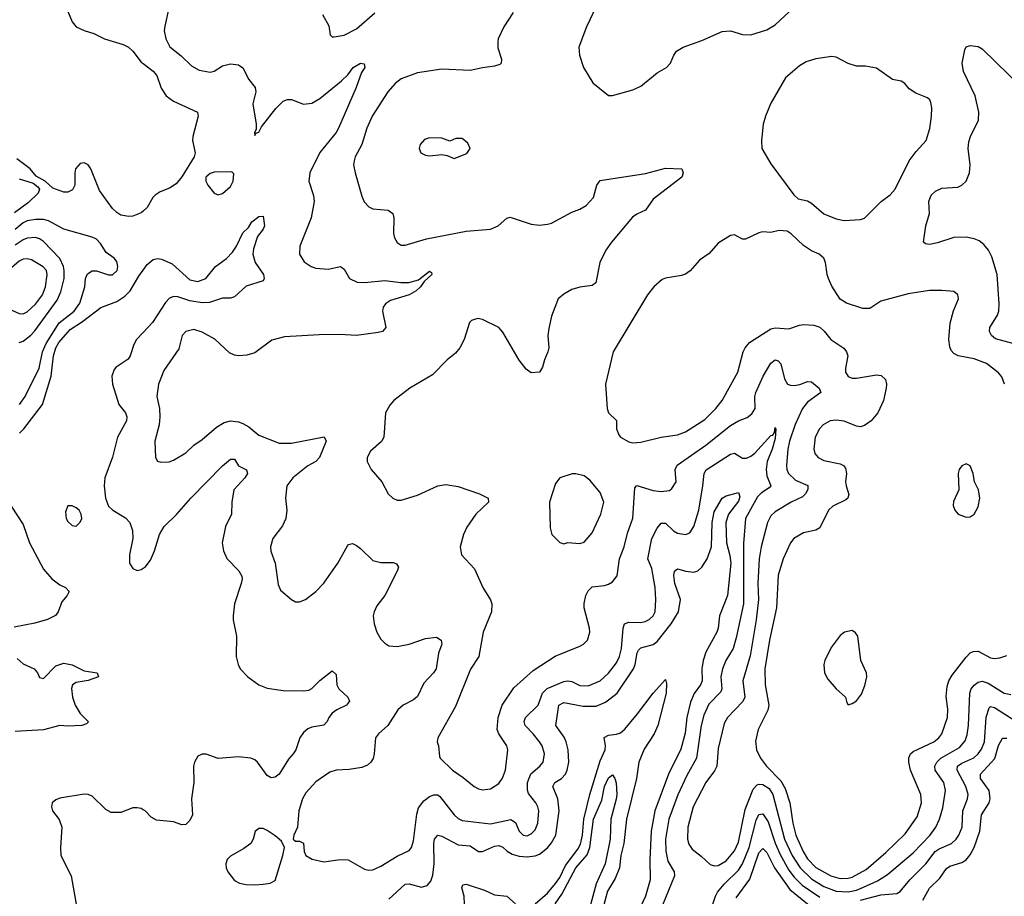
# Model space of a CAD drawing. Header units: inches. Extents: x 1649636 to 1815363, y 506543 to 641975.
# Tile 207 of 256: x 1729393 to 1734238, y 561409 to 565725. Entities that reach past the tile are written whole.
import ezdxf

# ---------------------------------------------------------------- set-up
doc = ezdxf.new("R2010")
doc.units = ezdxf.units.IN
doc.header["$MEASUREMENT"] = 0
doc.layers.add('B7526', color=7, linetype='Continuous')
doc.layers.add('B7536', color=7, linetype='Continuous')

msp = doc.modelspace()

# ---------------------------------------------------------------- linework, layer by layer
at = {"layer": 'B7526', "color": 5}
for points, elevation in [([(1729610.9, 565810), (1729650, 565713.4), (1729670, 565689.5), (1729710, 565670.9), (1729756.9, 565656.9), (1729810, 565629.6), (1729901.8, 565601.8), (1729928.6, 565588.6), (1729949.1, 565569.1), (1729990, 565515.9), (1730000, 565508.4)], 420), ([(1730000, 564782.1), (1729990, 564773.3), (1729950, 564757.4), (1729930, 564755.4), (1729890, 564762.7), (1729870, 564774.8), (1729850, 564795.4), (1729784.6, 564884.6), (1729742.5, 564990), (1729730, 565009.8), (1729710, 565020.8), (1729690, 565016.7), (1729667.9, 564990), (1729663.5, 564970), (1729664.4, 564910), (1729653.2, 564886.8), (1729630, 564875.1), (1729610, 564875.1), (1729556.1, 564896.1), (1729517.2, 564930), (1729474.2, 564954.2), (1729444, 564990), (1729379, 565039)], 420), ([(1729390, 564940.9), (1729459.1, 564919.1), (1729482.6, 564902.6), (1729490.6, 564890), (1729484, 564870), (1729435.6, 564824.4), (1729366.5, 564773.5)], 420), ([(1729391.9, 563830), (1729418.9, 563870), (1729488.8, 564010), (1729504.3, 564090), (1729522.1, 564130), (1729587.4, 564232.6), (1729661.3, 564290), (1729688.7, 564330), (1729713.1, 564410), (1729716.5, 564450), (1729726.7, 564473.3), (1729750, 564487.9), (1729770, 564489.1), (1729830, 564468.1), (1729850, 564468), (1729871.8, 564490), (1729875.3, 564510), (1729870, 564534), (1729856.9, 564550), (1729818.8, 564578.8), (1729790, 564623.5), (1729770, 564644.2), (1729750, 564654.8), (1729610, 564692.9), (1729533.9, 564733.9), (1729510, 564740.7), (1729470, 564741.7), (1729430, 564734.4), (1729410, 564725), (1729370, 564691.9)], 440), ([(1729390, 564134.8), (1729410, 564142.2), (1729448.1, 564171.9), (1729467.1, 564192.9), (1729576.7, 564343.3), (1729594.6, 564385.4), (1729611.4, 564450), (1729612.2, 564490), (1729608.1, 564510), (1729589.4, 564549.4), (1729510, 564632.3), (1729490, 564645.4), (1729470, 564651.9), (1729430, 564649.9), (1729410, 564641), (1729370, 564614.5)], 460), ([(1729391.1, 563688.9), (1729413.7, 563710), (1729504.9, 563830), (1729547.5, 563970), (1729559.6, 564070), (1729570.8, 564109.2), (1729584.8, 564135.2), (1729640.3, 564199.7), (1729701.8, 564238.2), (1729791.7, 564308.3), (1729870, 564338), (1729910, 564364), (1729935.4, 564390), (1729978.2, 564461.8), (1730000, 564491.5)], 420), ([(1730000, 564184.6), (1729967, 564150), (1729953.5, 564126.5), (1729935.9, 564070), (1729925.8, 564054.2), (1729866.6, 564013.4), (1729857.5, 564002.5), (1729846, 563970), (1729849.2, 563930), (1729881, 563830), (1729913, 563790), (1729920.6, 563770), (1729917.8, 563750), (1729874.2, 563670), (1729849, 563571), (1729811.1, 563470), (1729808.3, 563430), (1729814.7, 563370), (1729830.3, 563330), (1729850.3, 563310), (1729912.9, 563272.9), (1729933.8, 563250), (1729947.1, 563210), (1729949.4, 563170.6), (1729932.4, 563090), (1729933.4, 563050), (1729950, 563023.1), (1729970, 563014), (1729990, 563017.6), (1730000, 563024)], 420), ([(1729350.1, 563330.1), (1729410, 563239.1), (1729440.7, 563150), (1729510, 563020.1), (1729550, 562971.9), (1729590, 562943.5), (1729617.6, 562930), (1729635.3, 562910), (1729626.3, 562890), (1729600.6, 562859.4), (1729581.9, 562810), (1729568.1, 562791.9), (1729530, 562772.2), (1729466.6, 562753.4), (1729364.9, 562735.1)], 380), ([(1729380.1, 562580.1), (1729410, 562554.4), (1729463.1, 562530), (1729480.3, 562510), (1729490, 562486), (1729510, 562482.4), (1729570, 562544.4), (1729610, 562557.1), (1729650, 562548.4), (1729710, 562520.1), (1729774, 562510), (1729780.7, 562490), (1729730, 562471.7), (1729670, 562461.5), (1729652.8, 562450), (1729647.9, 562432.1), (1729652.8, 562390), (1729665.1, 562350), (1729690.2, 562310), (1729731.1, 562268.9), (1729722, 562258), (1729698, 562250), (1729630, 562246.7), (1729590, 562250.4), (1729510.5, 562229.5), (1729370, 562220.6)], 380), ([(1730000, 561835.4), (1729990, 561841.1), (1729970, 561845.7), (1729950, 561844.4), (1729890, 561822.7), (1729842.6, 561822.6), (1729816.5, 561836.5), (1729750, 561903), (1729730, 561911.2), (1729710, 561912.6), (1729590, 561892.6), (1729570, 561885.1), (1729553, 561870), (1729548.5, 561850), (1729554.4, 561830), (1729587.5, 561787.5), (1729600.2, 561750), (1729593.2, 561650), (1729595.6, 561610), (1729645.8, 561510), (1729670.3, 561370)], 420)]:
    msp.add_lwpolyline(points, dxfattribs=dict(at, elevation=elevation))
for points, elevation in [([(1729430, 564547.8), (1729410, 564545), (1729390, 564535.8), (1729330, 564483.2), (1729310, 564455.2), (1729298.7, 564430), (1729282.7, 564370), (1729284.5, 564350), (1729292.9, 564332.9), (1729320.3, 564310), (1729390, 564277.8), (1729410, 564277.3), (1729430, 564286.1), (1729470, 564324.1), (1729504.6, 564370), (1729520.2, 564410), (1729528.3, 564468.3), (1729523.7, 564490), (1729508.2, 564508.2), (1729450, 564541.7)], 480), ([(1729630, 563331.8), (1729618, 563302), (1729621.3, 563270), (1729630, 563254), (1729650, 563235.5), (1729670, 563230.7), (1729690, 563251), (1729697.6, 563270), (1729695.6, 563290), (1729686, 563310), (1729670, 563322), (1729650, 563331.6)], 420)]:
    msp.add_lwpolyline(points, close=True, dxfattribs=dict(at, elevation=elevation))
at = {"layer": 'B7536', "color": 5}
for points, elevation in [([(1732230.4, 565790), (1732181.6, 565690), (1732143.8, 565590), (1732148, 565550), (1732168, 565490), (1732213.5, 565413.5), (1732290, 565350.8), (1732310, 565350.7), (1732410, 565379.3), (1732450, 565398), (1732530, 565463), (1732576, 565490), (1732596.2, 565510), (1732611.5, 565550), (1732625.1, 565570), (1732657, 565590), (1732750, 565621.6), (1732850, 565665.8), (1732890, 565670.2), (1732950, 565651.7), (1732990, 565650.3), (1733070, 565674.9), (1733110, 565699.1), (1733249.5, 565830.5)], 480), ([(1730125.1, 565774.9), (1730107.1, 565692.9), (1730104.2, 565670), (1730111.1, 565630), (1730131, 565591), (1730187.2, 565547.2), (1730238, 565498), (1730276.5, 565476.5), (1730330, 565467), (1730350, 565471.5), (1730390, 565496.9), (1730430, 565507.4), (1730470, 565501.7), (1730490, 565488.2), (1730519.5, 565430), (1730552.2, 565390), (1730554.5, 565370), (1730539.8, 565310), (1730556.4, 565210), (1730556, 565184), (1730548.5, 565168.5), (1730550, 565154), (1730554, 565166), (1730570, 565171), (1730583.1, 565196.9), (1730653.3, 565286.7), (1730690, 565323.1), (1730710, 565332), (1730730, 565332), (1730789.1, 565309.1), (1730830, 565314.4), (1730870, 565337.2), (1730976.2, 565423.8), (1731007.2, 565452.8), (1731033.3, 565490), (1731070, 565511), (1731087.5, 565507.5), (1731090.4, 565490), (1731075.3, 565464.7), (1731049.1, 565390), (1730961.6, 565190), (1730950, 565169.8), (1730870, 565071.2), (1730820.2, 564970), (1730815.2, 564930), (1730839.2, 564859.2), (1730842.3, 564830), (1730826.2, 564750), (1730771.5, 564610), (1730770.3, 564570), (1730792.3, 564532.3), (1730827.7, 564510), (1730850, 564502.3), (1730910, 564496.9), (1730970.8, 564510), (1730990, 564496.3), (1731015.3, 564450), (1731053.2, 564433.2), (1731090, 564430.9), (1731190, 564441.2), (1731268.3, 564431.7), (1731308.3, 564431.7), (1731355.2, 564444.8), (1731410, 564486), (1731419.8, 564479.8), (1731420.7, 564470), (1731383.7, 564436.3), (1731365.7, 564410), (1731344.2, 564390), (1731310, 564369.9), (1731217.8, 564342.2), (1731193.5, 564326.5), (1731182, 564310), (1731178.6, 564290), (1731194.4, 564210), (1731177.3, 564190), (1731156, 564184), (1731050, 564169.8), (1730970, 564174.9), (1730866.5, 564173.5), (1730696.4, 564163.6), (1730633.7, 564146.3), (1730550, 564085.1), (1730510, 564073.3), (1730470, 564069.7), (1730450, 564072.6), (1730425, 564085), (1730352.7, 564152.7), (1730290, 564186), (1730250, 564199.6), (1730210, 564189.5), (1730192.7, 564170), (1730176.4, 564103.6), (1730101.7, 563998.3), (1730075.5, 563930), (1730068.2, 563870), (1730080.7, 563810), (1730082.6, 563770), (1730079.2, 563730), (1730057.4, 563650), (1730060.7, 563570), (1730070, 563551.3), (1730087.3, 563547.3), (1730128.3, 563548.3), (1730150, 563555.8), (1730210, 563592.2), (1730249.8, 563630.2), (1730290, 563657.6), (1730360.6, 563719.4), (1730399, 563741), (1730430, 563750.2), (1730470, 563745.4), (1730490, 563737.6), (1730520, 563720), (1730570, 563679.6), (1730670, 563639.7), (1730730, 563640.1), (1730891.3, 563671.3), (1730900.3, 563650), (1730868.2, 563570), (1730850.1, 563549.9), (1730810, 563527.8), (1730736.4, 563470), (1730706.7, 563430), (1730701.1, 563370), (1730706.5, 563310), (1730702, 563270), (1730686.2, 563233.8), (1730637.6, 563170), (1730627.4, 563130), (1730627.8, 563107.7), (1730650.4, 563050), (1730664.5, 562944.5), (1730676, 562916), (1730730, 562870.6), (1730750, 562859.1), (1730770, 562859.1), (1730799, 562870), (1730850, 562910.5), (1730890, 562950.5), (1730958.4, 563050), (1731005.4, 563134.6), (1731010, 563140.7), (1731030, 563145.5), (1731050, 563137.1), (1731070, 563121.6), (1731130, 563063.1), (1731170, 563052.7), (1731232.4, 563052.4), (1731246.6, 563046.6), (1731256.4, 563030), (1731250, 563009.2), (1731190.2, 562890), (1731150, 562838.7), (1731136.5, 562810), (1731132.9, 562790), (1731137.4, 562750), (1731150.3, 562710), (1731170, 562675.5), (1731190, 562654.9), (1731210, 562643.1), (1731250, 562638.9), (1731310, 562650.2), (1731390, 562679), (1731444.4, 562684.4), (1731467.3, 562670), (1731470.3, 562650.3), (1731454.4, 562605.6), (1731442, 562530), (1731429.1, 562510), (1731380.7, 562459.3), (1731350, 562393), (1731330, 562376.1), (1731280.3, 562350), (1731252.8, 562327.2), (1731204.7, 562250), (1731158.6, 562210), (1731142.9, 562190), (1731137.4, 562110), (1731132, 562088), (1731120.8, 562070), (1731104.3, 562055.7), (1731075.9, 562044.1), (1731014.1, 562034.1), (1730949.3, 562030.7), (1730919.2, 562020.8), (1730850, 561973), (1730801.4, 561918.6), (1730784.9, 561890), (1730765.8, 561830), (1730759.5, 561750), (1730741.6, 561710), (1730738.8, 561690), (1730750, 561680.7), (1730770, 561680.5), (1730790, 561671), (1730793.1, 561630), (1730800.4, 561610), (1730832.4, 561592.4), (1730890, 561579.7), (1730970, 561591.3), (1731009.3, 561589.3), (1731090, 561543.2), (1731110, 561538.5), (1731130, 561540.2), (1731170, 561558), (1731250, 561607.2), (1731310, 561634.4), (1731320.4, 561650), (1731330, 561682.8), (1731346.2, 561813.8), (1731354.4, 561845.6), (1731380.9, 561879.1), (1731410, 561900.6), (1731430, 561909.3), (1731450, 561909.2), (1731460.8, 561900.8), (1731530.7, 561810.7), (1731550, 561792.3), (1731570, 561782), (1731710, 561765.5), (1731810, 561787.5), (1731832.6, 561772.6), (1731850.2, 561730.2), (1731870, 561710.2), (1731890, 561707.9), (1731910, 561716.5), (1731930, 561737), (1731942.9, 561770), (1731947.1, 561830), (1731942.8, 561850), (1731931.9, 561870), (1731896.2, 561916.2), (1731891.7, 561931.7), (1731892.2, 561970), (1731908.4, 562011.6), (1731953.1, 562050), (1731968.8, 562070), (1731975.7, 562110), (1731963.4, 562150), (1731950.6, 562170), (1731919.8, 562210), (1731880.8, 562250), (1731874.9, 562270), (1731881.4, 562290), (1731944.7, 562350), (1731965.4, 562410), (1731987.7, 562432.3), (1732070, 562467.2), (1732090, 562470.7), (1732110, 562466.6), (1732150, 562447.8), (1732190, 562445.6), (1732250, 562470.9), (1732290, 562507.8), (1732330, 562559.3), (1732343.7, 562590), (1732353.5, 562630), (1732362.4, 562730), (1732368.6, 562751.4), (1732390, 562758.6), (1732450, 562757.1), (1732470, 562762.3), (1732490, 562771.4), (1732509.7, 562790), (1732519.4, 562810), (1732523.9, 562870), (1732520.5, 562930), (1732503.9, 563023.9), (1732484.1, 563070), (1732503.6, 563170), (1732530, 563222.4), (1732550, 563245.5), (1732570, 563246.9), (1732610, 563208.4), (1732630, 563196.5), (1732669.7, 563190.3), (1732690, 563199.5), (1732710, 563230.5), (1732735, 563310), (1732755.2, 563430), (1732760.5, 563490), (1732771.3, 563508.7), (1732890, 563586.2), (1732910.8, 563590.8), (1732950, 563566.2), (1732970, 563566.1), (1732990, 563576.2), (1733010, 563591.4), (1733090, 563677.3), (1733099.8, 563680.2), (1733107, 563693), (1733110, 563717.3), (1733113.1, 563710), (1733110, 563663.7), (1733095.5, 563610), (1733071.8, 563550), (1733066.1, 563510), (1733070, 563479.5), (1733088.5, 563430), (1733080.6, 563419.4), (1733043.9, 563396.1), (1733023.6, 563376.4), (1732964.1, 563270), (1732954.2, 563145.8), (1732954.2, 562850), (1732918.8, 562681.2), (1732903.1, 562630), (1732868.3, 562570), (1732850.9, 562529.1), (1732843.8, 562490), (1732848, 562430), (1732843.3, 562416.7), (1732784.7, 562355.2), (1732759.1, 562300.9), (1732746.4, 562250), (1732723.4, 562090), (1732675.5, 562004.5), (1732631, 561909), (1732587, 561790), (1732571.3, 561690), (1732572.2, 561632.2), (1732581.7, 561581.7), (1732613.2, 561530), (1732615.9, 561510), (1732542, 561330)], 440), ([(1730882.8, 565750), (1730914.4, 565694.4), (1730921, 565650), (1730930, 565641), (1730940.7, 565640.7), (1730990, 565648.2), (1731050, 565680.4), (1731140.9, 565759.1)], 460), ([(1731820.3, 565759.8), (1731774.4, 565690), (1731747.7, 565630), (1731745.8, 565614.2), (1731746.2, 565586.2), (1731763.8, 565530), (1731762, 565510), (1731755.6, 565504.4), (1731730, 565495.1), (1731670, 565488.3), (1731610, 565474.8), (1731470, 565480.4), (1731350, 565463.1), (1731270, 565433.1), (1731240.3, 565410), (1731204.4, 565370), (1731126.5, 565250), (1731101.4, 565190), (1731077.1, 565110), (1731044, 565050), (1731038.3, 565030), (1731035.6, 565010), (1731042.8, 564970), (1731075.6, 564855.6), (1731087.9, 564827.9), (1731110, 564803.8), (1731130, 564793.7), (1731206.4, 564786.4), (1731228.4, 564770), (1731234, 564750), (1731231.8, 564671.8), (1731237.1, 564650), (1731250, 564627.3), (1731270, 564615.5), (1731290, 564614), (1731394.4, 564645.6), (1731590, 564683.3), (1731710, 564692.7), (1731747, 564710), (1731790, 564748.4), (1731807, 564753), (1731910, 564718), (1731950, 564712.4), (1731990, 564717.3), (1732010, 564723.6), (1732110, 564776.9), (1732150, 564791.6), (1732179.7, 564810), (1732215.8, 564850), (1732233.3, 564910), (1732250, 564932.7), (1732472.6, 564967.4), (1732570, 564994.4), (1732650.6, 564990.6), (1732658, 564970), (1732651.3, 564950), (1732510, 564840.7), (1732473, 564787), (1732430, 564767.8), (1732407.8, 564752.3), (1732304.9, 564630), (1732277.6, 564590), (1732247, 564530), (1732228, 564430), (1732210, 564415.6), (1732150, 564407.8), (1732110, 564396.9), (1732070, 564373.3), (1732043.1, 564350), (1732010, 564265.2), (1731996, 564204), (1731992, 564170), (1731995.9, 564110), (1731992.2, 564090), (1731974.6, 564050), (1731965.1, 564014.9), (1731950, 563989.3), (1731910, 563987), (1731884.9, 564004.9), (1731850, 564049.4), (1731770, 564186), (1731750, 564209.5), (1731670, 564249.2), (1731646.8, 564253.2), (1731630, 564249), (1731616, 564244), (1731606.4, 564233.6), (1731580.5, 564150), (1731559.3, 564110), (1731537.4, 564082.6), (1731497.1, 564050), (1731424.2, 563975.8), (1731313, 563910), (1731234, 563850), (1731213.5, 563826.5), (1731192.7, 563790), (1731184.9, 563670), (1731172.4, 563647.6), (1731119.4, 563600.6), (1731103.1, 563570), (1731103.1, 563550), (1731121.6, 563510), (1731174.4, 563450), (1731206.7, 563390), (1731228.2, 563370), (1731250, 563359.5), (1731270, 563358.9), (1731350, 563384.4), (1731449.8, 563430.2), (1731490, 563435.9), (1731550, 563426.4), (1731654.8, 563390), (1731698.8, 563370), (1731700.5, 563350), (1731637.6, 563290), (1731593, 563227), (1731576.4, 563190), (1731560.5, 563130), (1731567.3, 563090), (1731630, 563020.7), (1731672, 562930), (1731709.2, 562869.2), (1731716.1, 562850), (1731714.2, 562810), (1731674, 562710), (1731651.6, 562590), (1731611.9, 562528.1), (1731537, 562343), (1731450.7, 562190), (1731447.3, 562170), (1731454, 562150), (1731458.4, 562098.4), (1731462, 562090), (1731523.2, 562030), (1731574.8, 561994.8), (1731629.4, 561949.4), (1731650, 561938.6), (1731670, 561933), (1731710, 561938.2), (1731750, 561964.9), (1731769.3, 561990.7), (1731783.7, 562030), (1731795, 562130), (1731789.7, 562150), (1731749.8, 562209.8), (1731742.2, 562230), (1731747.4, 562290), (1731766.4, 562350), (1731824.2, 562435.8), (1731919.5, 562520.5), (1732028.4, 562591.6), (1732150, 562640.9), (1732167, 562650), (1732187.6, 562670), (1732198.9, 562710), (1732197.4, 562730), (1732170.8, 562830), (1732169.8, 562850.2), (1732178.9, 562890), (1732190, 562913.7), (1732210, 562932.6), (1732270, 562939), (1732290, 562945.7), (1732310, 562957.6), (1732333.4, 562986.6), (1732343.9, 563070), (1732367.8, 563130), (1732383, 563197), (1732409.3, 563270.7), (1732419.7, 563420.3), (1732430, 563431.4), (1732510, 563406.3), (1732550, 563401.6), (1732590, 563407.4), (1732602.4, 563417.6), (1732623.1, 563450), (1732619, 563510), (1732628.5, 563531.5), (1732770, 563630.7), (1732890, 563727.8), (1732930, 563750.1), (1732973.1, 563766.9), (1732995.7, 563784.3), (1733011.5, 563810), (1733011.2, 563870), (1733016.1, 563890), (1733051.4, 563970), (1733090, 564034.3), (1733110, 564050.3), (1733126, 564046), (1733138, 564030), (1733156.9, 563956.9), (1733171.3, 563931.3), (1733185.3, 563925.3), (1733204.4, 563924.4), (1733231.1, 563928.9), (1733270, 563944.4), (1733290, 563942.7), (1733327.1, 563910), (1733335.6, 563890), (1733270, 563842), (1733244.6, 563810), (1733208.6, 563731.4), (1733180.3, 563650), (1733172.1, 563610), (1733166.9, 563530), (1733168.2, 563510), (1733175.9, 563490), (1733210, 563457.5), (1733271.6, 563431.6), (1733272.1, 563412), (1733260.6, 563390), (1733244.8, 563375.2), (1733189.1, 563350), (1733110, 563301.8), (1733090, 563281.7), (1733073.4, 563250), (1733041.3, 563130), (1733031, 563070), (1733024.4, 562950), (1733029.3, 562870), (1733017.1, 562770), (1732987.4, 562592.6), (1732950.8, 562470), (1732960.6, 562390), (1732951.2, 562368.8), (1732876.2, 562290), (1732859.5, 562260.5), (1732830, 562137.2), (1732823.7, 562050), (1732812.5, 562027.5), (1732769.4, 561970), (1732706.8, 561850), (1732680.1, 561750), (1732678.3, 561690), (1732685.7, 561665.7), (1732701.7, 561641.7), (1732746.9, 561606.9), (1732790, 561565.7), (1732810, 561559.1), (1732830, 561561.8), (1732870, 561584.6), (1732910, 561633.7), (1732930, 561676.1), (1732962.8, 561837.2), (1733003, 561937), (1733021.7, 561958.3), (1733030, 561962.2), (1733050, 561960.1), (1733080.2, 561940.2), (1733099.4, 561910), (1733156.4, 561690), (1733194.7, 561610), (1733234.1, 561550), (1733290, 561494.7), (1733350, 561457.9), (1733410, 561434.4), (1733470, 561432.1), (1733510, 561440.5), (1733545.8, 561454.2), (1733613.7, 561486.3), (1733662.9, 561517), (1733790, 561624.1), (1733871.2, 561708.8), (1733901.1, 561750), (1733919.9, 561790), (1733935.8, 561844.2), (1733948.7, 561930), (1733940.2, 561970), (1733898.4, 562030), (1733895.7, 562050), (1733905.5, 562070), (1733926.5, 562090), (1734017.2, 562142.8), (1734045.6, 562174.4), (1734055.7, 562204.3), (1734062.3, 562250), (1734067.8, 562410), (1734075.3, 562430), (1734090, 562449.4), (1734110, 562463.9), (1734130, 562469), (1734159.2, 562459.2), (1734237, 562410), (1734270, 562403.3)], 460), ([(1734279.5, 564130), (1734194.4, 564154.4), (1734175, 564170), (1734165.3, 564190), (1734167.2, 564210), (1734204, 564270), (1734210.6, 564290), (1734213.6, 564326.4), (1734202.4, 564470), (1734176.8, 564556.8), (1734160.9, 564590), (1734138.1, 564618.1), (1734115.3, 564635.3), (1734090, 564646.6), (1734050, 564654.8), (1733990, 564652.8), (1733910, 564626.2), (1733870, 564617.7), (1733850, 564620.7), (1733840.7, 564630), (1733851.8, 564710), (1733869.8, 564770), (1733867.2, 564830), (1733878.4, 564861.6), (1733899.1, 564880.9), (1733930, 564894.7), (1734010, 564900.2), (1734029.5, 564910), (1734051.3, 564930), (1734067.2, 564970), (1734070.7, 565010), (1734061, 565090), (1734063.3, 565123.3), (1734071.4, 565150), (1734110.8, 565230), (1734113.5, 565270), (1734094.2, 565350), (1734037.8, 565470), (1734031.2, 565510), (1734043.9, 565576.1), (1734050, 565590.7), (1734070, 565598), (1734110, 565592.2), (1734130, 565581.6), (1734390, 565327.2)], 460), ([(1730000, 565508.4), (1730050, 565471), (1730067.1, 565450), (1730088.3, 565388.3), (1730112.8, 565350), (1730150, 565322.8), (1730267.7, 565270), (1730270.4, 565249.6), (1730244, 565150), (1730243.6, 565130), (1730255.9, 565070), (1730251.8, 565050), (1730190, 564950.7), (1730162.9, 564917), (1730130, 564894.5), (1730083.5, 564876.5), (1730058.6, 564861.4), (1730047.9, 564850), (1730020.2, 564799.8), (1730000, 564782.1)], 420), ([(1730000, 564491.5), (1730020.6, 564519.4), (1730050, 564543.7), (1730070, 564548.3), (1730090, 564546.4), (1730143.1, 564523.1), (1730230, 564444.8), (1730270, 564436.2), (1730309, 564451), (1730356.5, 564510), (1730410.3, 564549.7), (1730439.3, 564580.6), (1730460.3, 564610), (1730490, 564675.8), (1730518, 564702), (1730535.1, 564730), (1730570, 564756.3), (1730590, 564758), (1730597, 564710), (1730590, 564693.2), (1730563.1, 564656.9), (1730543.1, 564596.9), (1730539.7, 564570), (1730551.5, 564530), (1730592, 564470), (1730596.3, 564450), (1730590, 564439), (1730507.7, 564412.3), (1730450, 564359.7), (1730430, 564353.7), (1730390, 564354.6), (1730327, 564333), (1730290, 564331.2), (1730230, 564340.6), (1730170, 564359.9), (1730150, 564361.2), (1730130, 564354.1), (1730110, 564332.8), (1730046.6, 564233.4), (1730000, 564184.6)], 420), ([(1734238.6, 563930), (1734226.3, 563966.3), (1734210, 563985.8), (1734150, 564031.4), (1734090, 564055), (1734010.6, 564070.6), (1733990, 564081.7), (1733976.8, 564096.8), (1733970, 564114), (1733966, 564150), (1733972.1, 564230), (1733988.6, 564291.4), (1734012.3, 564350), (1734009.2, 564370), (1733990, 564386), (1733930, 564391.8), (1733870, 564391.3), (1733764.6, 564375.4), (1733630, 564338.7), (1733576.7, 564303.3), (1733542.2, 564302.2), (1733462, 564330), (1733430, 564349), (1733390, 564412.7), (1733373.3, 564450), (1733366.3, 564470), (1733358.7, 564530), (1733349.6, 564550), (1733326.6, 564570), (1733290, 564587.1), (1733250, 564613.5), (1733190, 564669.7), (1733170, 564683), (1733130, 564686.3), (1733090, 564677.4), (1733050, 564679.7), (1733030, 564676), (1732963.8, 564643.8), (1732950, 564643.6), (1732910, 564665.6), (1732890, 564662.4), (1732830, 564624.5), (1732785.5, 564574.5), (1732738.8, 564541.2), (1732691.4, 564488.6), (1732670, 564471.8), (1732650, 564464.7), (1732570, 564452.8), (1732554.8, 564445.2), (1732513, 564410), (1732481.6, 564370), (1732314, 564090), (1732274.8, 563930), (1732284, 563810), (1732291, 563790), (1732330, 563752), (1732330.4, 563710), (1732340.6, 563680.6), (1732349.1, 563669.1), (1732390, 563646.5), (1732410, 563642.3), (1732450, 563644.6), (1732549.8, 563670.2), (1732630, 563681.8), (1732670, 563696.1), (1732763.6, 563756.4), (1732818.6, 563810), (1732849.8, 563850), (1732927.6, 563990), (1732953.7, 564090), (1732962.9, 564110), (1732984.4, 564135.6), (1733090, 564202.6), (1733110, 564207.8), (1733177.9, 564202.1), (1733230, 564221.3), (1733250, 564223.9), (1733300.5, 564220.5), (1733330, 564210.4), (1733351.2, 564191.2), (1733383.8, 564150), (1733448.3, 564108.3), (1733461.1, 564090), (1733467.6, 564070), (1733456.5, 564010), (1733457.4, 563990), (1733470, 563969), (1733490, 563960.8), (1733510, 563960.2), (1733610, 563976.9), (1733632.9, 563972.9), (1733653.1, 563953.1), (1733657.8, 563930), (1733656.1, 563910), (1733643.5, 563850), (1733616, 563790), (1733582.4, 563750), (1733550, 563726.6), (1733530, 563720.4), (1733510, 563723.5), (1733450, 563748.8), (1733410, 563753.6), (1733380.7, 563750), (1733346.2, 563730), (1733328.6, 563710), (1733307.3, 563670), (1733301.1, 563610), (1733306.4, 563590), (1733321.5, 563570), (1733350, 563554.5), (1733430, 563538.2), (1733446.4, 563530), (1733456.3, 563516.3), (1733462, 563490), (1733457.2, 563450), (1733459.7, 563430), (1733472.5, 563387.5), (1733468.7, 563370), (1733458.5, 563361.5), (1733394, 563330), (1733373.8, 563310), (1733330, 563222.6), (1733310, 563211.9), (1733250, 563199.3), (1733202.8, 563170), (1733186, 563150), (1733149.3, 563070), (1733125.5, 562990), (1733117.7, 562830), (1733082.6, 562670), (1733059.8, 562530), (1733062.1, 562450), (1733079.8, 562350), (1733073.7, 562326.3), (1733027.5, 562230), (1733013.6, 562173.6), (1733019.3, 562130), (1733039, 562090), (1733067.5, 562050), (1733137.8, 561977.8), (1733159.8, 561939.8), (1733183.3, 561870), (1733197.7, 561770), (1733211.6, 561710), (1733248.3, 561630), (1733270, 561594.1), (1733310.8, 561550.8), (1733383.8, 561510), (1733430, 561496.7), (1733470, 561498.5), (1733490, 561504.2), (1733558.2, 561541.8), (1733655.4, 561624.6), (1733750, 561717.4), (1733810, 561800.3), (1733829.9, 561870), (1733827.8, 561910), (1733777.3, 562030), (1733768.1, 562070), (1733768.7, 562091.3), (1733776.8, 562110), (1733790, 562122), (1733891.8, 562170), (1733916.8, 562190), (1733930.6, 562210), (1733958.3, 562290), (1733960.5, 562330), (1733952.9, 562392.9), (1733957.4, 562442.6), (1733965.2, 562470), (1733981.6, 562498.4), (1734050, 562586.4), (1734070, 562607.2), (1734084.7, 562615.3), (1734110, 562615.4), (1734170, 562583.9), (1734190, 562580.9), (1734216.2, 562583.8), (1734250, 562594.2)], 480), ([(1730000, 563024), (1730010, 563030.4), (1730035.9, 563064.1), (1730056, 563110), (1730080.9, 563190), (1730103.1, 563230), (1730165.7, 563290), (1730234.2, 563370), (1730390, 563528), (1730430, 563560.9), (1730450, 563561.6), (1730470, 563528.2), (1730508.5, 563508.5), (1730512.9, 563490), (1730500.7, 563470), (1730446.5, 563410), (1730436.5, 563350), (1730434.3, 563290), (1730404.7, 563230), (1730389.2, 563150), (1730394.9, 563110), (1730412.5, 563072.5), (1730471.5, 563011.5), (1730485.3, 562985.3), (1730487.2, 562970), (1730482.5, 562950), (1730450.2, 562850), (1730443.2, 562790), (1730443.2, 562770), (1730459.7, 562690), (1730457.8, 562590), (1730467.4, 562550), (1730478, 562530), (1730514.9, 562490), (1730570, 562450.2), (1730610, 562434.7), (1730690, 562421.8), (1730790, 562420.7), (1730815.2, 562424.8), (1730830, 562432), (1730870, 562471.8), (1730930, 562518.8), (1730950, 562502), (1730954, 562450), (1730963.1, 562430), (1731007.3, 562390), (1731015.5, 562370), (1731000.7, 562350), (1730952.5, 562327.5), (1730930, 562311.6), (1730914, 562290), (1730906, 562270), (1730890, 562252), (1730830, 562242), (1730810, 562233.3), (1730790, 562215.6), (1730771.1, 562188.9), (1730751.1, 562130), (1730738.6, 562110), (1730716.1, 562083.9), (1730670, 562010.9), (1730650, 561996), (1730630, 561992.6), (1730610, 562004.4), (1730563.1, 562070), (1730550, 562081.5), (1730530, 562089.8), (1730470, 562096), (1730370, 562088.3), (1730310, 562109.6), (1730290, 562109.5), (1730270, 562099.3), (1730252.7, 562070), (1730248.7, 562050), (1730249.1, 561970), (1730237.5, 561890), (1730242.2, 561810), (1730230, 561782), (1730210, 561763.5), (1730190, 561760.9), (1730150, 561775.8), (1730065.1, 561785.1), (1730039.6, 561799.6), (1730009.5, 561830), (1730000, 561835.4)], 420), ([(1731210, 561396.1), (1731290, 561468.6), (1731310, 561471.4), (1731370, 561453.7), (1731397.2, 561462.8), (1731416.1, 561483.9), (1731426.4, 561513.6), (1731432.3, 561570), (1731430.4, 561670), (1731433.6, 561690), (1731450, 561711), (1731470, 561705.1), (1731550, 561663), (1731610, 561657.2), (1731650, 561629.5), (1731670, 561630.8), (1731730, 561657.1), (1731750, 561660.4), (1731770, 561652.1), (1731791.5, 561631.5), (1731816.9, 561616.9), (1731850, 561606.8), (1731890, 561603.4), (1731930, 561609.1), (1731950, 561616.8), (1731990, 561648.4), (1732010, 561672.2), (1732030.3, 561710), (1732047.7, 561830), (1732041.4, 561890), (1732017.1, 561950), (1732026.9, 561970), (1732059.5, 561990), (1732078.9, 562010), (1732087.6, 562030), (1732094.3, 562070), (1732091.8, 562130), (1732081.9, 562170), (1732072.3, 562192.3), (1732030.5, 562250), (1732045.2, 562350), (1732070, 562363.7), (1732165.2, 562345.2), (1732230, 562344.8), (1732275.2, 562364.8), (1732332.2, 562410), (1732413.4, 562530), (1732421.9, 562550), (1732431.6, 562608.5), (1732438.6, 562621.4), (1732450, 562633.2), (1732510, 562649.6), (1732530, 562664.5), (1732598.1, 562750), (1732634.5, 562810), (1732644.8, 562870), (1732617.1, 562950), (1732611.7, 562988.4), (1732615.6, 563010), (1732630, 563021.6), (1732670.5, 563010), (1732710, 563005.5), (1732730, 563012.3), (1732750, 563029), (1732776.6, 563070), (1732796.5, 563130), (1732800.1, 563250), (1732810, 563302), (1732850, 563369.2), (1732870, 563380.2), (1732930, 563397.4), (1732935.9, 563375.9), (1732930, 563354.3), (1732881, 563290), (1732867.7, 563250), (1732871.2, 563150), (1732887.7, 563087.7), (1732892.2, 563050), (1732876.3, 562890), (1732835.8, 562790), (1732830.1, 562730.1), (1732823.8, 562710), (1732770, 562610.9), (1732755.7, 562570), (1732749.6, 562530), (1732751.7, 562470), (1732743.7, 562450), (1732712.4, 562407.6), (1732694.4, 562365.6), (1732676.6, 562290), (1732667.2, 562212.8), (1732646.6, 562133.4), (1732585.2, 562010), (1732518.4, 561830), (1732500.6, 561730), (1732493.4, 561590), (1732495.3, 561490), (1732472.1, 561410), (1732434.7, 561330)], 420), ([(1731930, 561372.2), (1731990, 561424.6), (1732030, 561471.8), (1732050, 561502.5), (1732078.3, 561561.7), (1732139.1, 561640.9), (1732153.1, 561666.9), (1732162.9, 561710), (1732169.2, 561790), (1732198.7, 561910), (1732250, 562076.5), (1732274.1, 562130), (1732275.7, 562150), (1732269.4, 562190.6), (1732290, 562203.4), (1732330, 562207.9), (1732350, 562215), (1732370, 562232.5), (1732432.9, 562307.1), (1732510, 562409.5), (1732570, 562476.4), (1732576.3, 562456.3), (1732574.6, 562410), (1732532.7, 562250), (1732514.4, 562210), (1732465.6, 562134.4), (1732439.7, 562070), (1732427.4, 561990), (1732378.6, 561790), (1732365.7, 561670), (1732351.6, 561610), (1732343.7, 561550), (1732322.9, 561497.1), (1732286, 561434), (1732262.4, 561350)], 380), ([(1733530.2, 561389.8), (1733630, 561416.7), (1733710, 561423.9), (1733726.2, 561433.8), (1733773.2, 561490), (1733852.2, 561570), (1733897.9, 561630), (1733916.9, 561643.1), (1733978.8, 561670), (1734001.3, 561690), (1734015.2, 561710), (1734030.4, 561750), (1734033.4, 561830), (1734057.7, 561890), (1734060.2, 561910), (1734048.9, 561950), (1734005.6, 562030), (1734008.1, 562050), (1734030, 562065.1), (1734088.2, 562091.8), (1734109.3, 562110.7), (1734126.2, 562133.8), (1734140.1, 562170), (1734149.1, 562290.9), (1734163.2, 562336.8), (1734170, 562343.5), (1734190, 562339.3), (1734290, 562274.2)], 440), ([(1733837.3, 561390), (1733870.3, 561449.7), (1733921.7, 561498.3), (1733954, 561546), (1733970, 561558.5), (1734030, 561576.6), (1734050, 561589.4), (1734070, 561613), (1734090.6, 561649.4), (1734118.1, 561730), (1734126.2, 561810), (1734163.4, 561870), (1734169.2, 561890), (1734163.2, 561930), (1734121.1, 561990), (1734120.6, 562010), (1734191.7, 562088.3), (1734210, 562151.7), (1734230, 562188.3), (1734250, 562188)], 420), ([(1732027.3, 561372.7), (1732060.6, 561419.4), (1732129.3, 561550), (1732185.6, 561614.4), (1732197.9, 561650), (1732216.8, 561790), (1732257.5, 561882.5), (1732271.1, 561950), (1732290, 561993.1), (1732310, 562007.3), (1732321.6, 561990), (1732327.3, 561967.3), (1732330.6, 561910.6), (1732328.3, 561888.3), (1732301.2, 561790), (1732298.2, 561690), (1732273.6, 561570), (1732229.4, 561470.6), (1732197.2, 561350)], 360), ([(1732777.3, 561290), (1732816.9, 561410), (1732827.3, 561430), (1732860.2, 561470), (1732930, 561538.8), (1732950, 561570.1), (1732982.9, 561650), (1733016.4, 561783.6), (1733030, 561812.2), (1733050, 561815.6), (1733075.3, 561775.3), (1733111, 561671), (1733135.6, 561615.6), (1733178.3, 561538.3), (1733204.2, 561504.2), (1733244.1, 561464.1), (1733330, 561405.5)], 440), ([(1732917.9, 561402.1), (1732986, 561494), (1733030, 561622.9), (1733050, 561645), (1733070, 561625.9), (1733106.9, 561550), (1733182.5, 561442.5), (1733304.9, 561344.9)], 420), ([(1731581, 561370), (1731579.4, 561410), (1731569, 561451), (1731573.7, 561466.3), (1731590, 561468.8), (1731610, 561463.3), (1731680.3, 561440.3), (1731730, 561417.3), (1731790, 561410.7), (1731832, 561372)], 380)]:
    msp.add_lwpolyline(points, dxfattribs=dict(at, elevation=elevation))
for points, elevation in [([(1733390, 565543.7), (1733310, 565531.5), (1733262.8, 565517.3), (1733230, 565496.9), (1733161.7, 565438.3), (1733090, 565313.2), (1733062.8, 565250), (1733051.4, 565210), (1733043.1, 565130), (1733045.7, 565090), (1733090, 565014.4), (1733201.8, 564861.9), (1733223.2, 564843.2), (1733270, 564832.2), (1733290, 564822), (1733349.3, 564769.3), (1733410, 564744), (1733450, 564736.1), (1733530, 564740.3), (1733550, 564747.2), (1733631.5, 564830), (1733677.3, 564862.7), (1733701.7, 564890), (1733770.7, 565029.3), (1733803.9, 565076.1), (1733853.3, 565130), (1733871.2, 565188.8), (1733879.7, 565250), (1733882, 565290), (1733876.9, 565316.9), (1733871.8, 565330), (1733859.4, 565339.4), (1733802.8, 565362.8), (1733770, 565383.7), (1733748.7, 565410), (1733730, 565421.2), (1733688.7, 565430), (1733610, 565486), (1733555.9, 565495.9), (1733510, 565495.1), (1733470, 565509.4), (1733410, 565540.9)], 480), ([(1731410, 565143.7), (1731385.1, 565134.9), (1731364, 565110), (1731358.8, 565090), (1731366, 565070), (1731390, 565057.3), (1731410, 565054), (1731470, 565061), (1731496.9, 565056.9), (1731530, 565042), (1731593.6, 565066.4), (1731608.7, 565090), (1731597.2, 565117.2), (1731570, 565139), (1731539.6, 565140.4), (1731510, 565126), (1731470, 565141.2)], 480), ([(1730435.9, 564975.9), (1730350, 564973.5), (1730330, 564967.8), (1730308.8, 564950), (1730308.9, 564930), (1730318.7, 564910), (1730350, 564870.5), (1730370, 564863.1), (1730390, 564868.8), (1730430, 564903.8), (1730443, 564930), (1730446.3, 564966.3)], 440), ([(1734050, 563539), (1734030, 563528.7), (1734016, 563510), (1734011, 563490), (1734014, 563410), (1733987.5, 563352.5), (1733987.1, 563332.9), (1733994, 563310), (1734011, 563290), (1734050, 563275.5), (1734070, 563278), (1734089.2, 563290), (1734110, 563326), (1734117.6, 563370), (1734111.8, 563410), (1734092, 563450), (1734085.2, 563490), (1734070, 563528)], 520), ([(1732130, 563489.2), (1732110.9, 563489.1), (1732050, 563469), (1732030, 563442), (1731999.3, 563350), (1732002.5, 563222.5), (1732011, 563190), (1732050.4, 563150.4), (1732070, 563144.9), (1732090.4, 563150.4), (1732150, 563145.5), (1732170, 563153.4), (1732210, 563198), (1732252.9, 563290), (1732266.6, 563350), (1732250, 563397), (1732198.3, 563458.3), (1732170, 563479)], 480), ([(1733490, 562717.2), (1733452, 562710), (1733430, 562693.2), (1733386, 562634), (1733354.9, 562570), (1733350.4, 562550), (1733353, 562510), (1733370, 562478.8), (1733410, 562430.8), (1733456, 562390), (1733462.8, 562362.8), (1733470, 562352), (1733490, 562358), (1733510, 562371), (1733534.8, 562405.2), (1733552.1, 562447.9), (1733560.9, 562490), (1733559.3, 562510), (1733532.3, 562570), (1733517.2, 562690), (1733506.3, 562706.3)], 520), ([(1730570, 561744), (1730550.7, 561729.3), (1730541.6, 561690), (1730530.5, 561670), (1730495.9, 561644.1), (1730430, 561606.6), (1730413.4, 561590), (1730406.4, 561570), (1730408.4, 561550), (1730417.1, 561530), (1730450, 561487.2), (1730474.8, 561474.8), (1730507.5, 561467.5), (1730550, 561465.2), (1730590, 561469), (1730625.3, 561474.7), (1730650, 561487.7), (1730688.3, 561610), (1730695.1, 561650), (1730680.4, 561680.4), (1730650, 561707.8), (1730610, 561734), (1730590, 561742.7)], 440)]:
    msp.add_lwpolyline(points, close=True, dxfattribs=dict(at, elevation=elevation))

doc.saveas('drawing.dxf')
